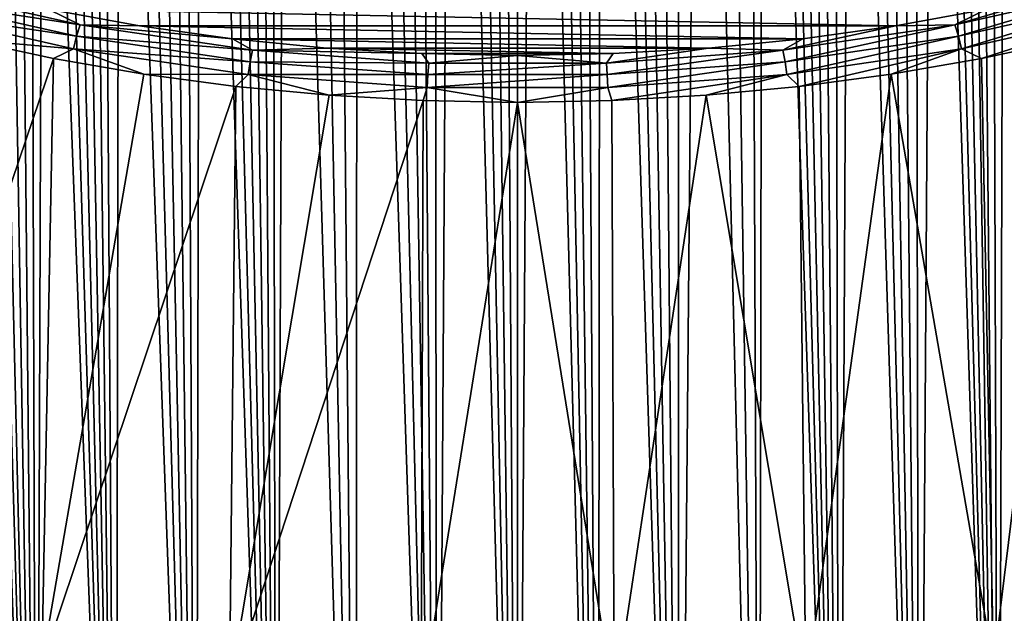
# Model space of a CAD drawing. Header units: metres. Extents: x -109 to 109, y -67 to 73.
# Tile 41 of 253: x -82 to -71, y -34 to -27. Entities that reach past the tile are written whole.
import ezdxf

# ---------------------------------------------------------------- set-up
doc = ezdxf.new("R2010")
doc.units = ezdxf.units.M
doc.layers.add('solid_508035_K244200000C76', color=7, linetype='CONTINUOUS')

msp = doc.modelspace()

# ---------------------------------------------------------------- linework, layer by layer
at = {"layer": 'solid_508035_K244200000C76'}
for points in [[(-76.499825, -42.402905, 54.391022), (-76.859543, -14.734276, 33.545712), (-77.042946, -14.762227, 33.572533)], [(-76.499825, -42.402905, 54.391022), (-76.679123, -14.717929, 33.530014), (-76.859543, -14.734276, 33.545712)], [(-76.499825, -42.402905, 54.391022), (-76.500084, -14.712574, 33.52486), (-76.679123, -14.717929, 33.530014)], [(-76.499825, -42.402905, 54.391022), (-76.321045, -14.717921, 33.530006), (-76.500084, -14.712574, 33.52486)], [(-76.499825, -42.402905, 54.391022), (-75.599403, -42.373039, 54.396744), (-76.321045, -14.717921, 33.530006)], [(-75.599403, -42.373039, 54.396744), (-76.140633, -14.734254, 33.545692), (-76.321045, -14.717921, 33.530006)], [(-75.599403, -42.373039, 54.396744), (-75.957237, -14.762192, 33.572498), (-76.140633, -14.734254, 33.545692)], [(-77.400269, -42.373062, 54.39674), (-77.230995, -14.802649, 33.611332), (-77.424965, -14.856872, 33.663376)], [(-77.400269, -42.373062, 54.39674), (-76.499825, -42.402905, 54.391022), (-77.230995, -14.802649, 33.611332)], [(-76.499825, -42.402905, 54.391022), (-77.042946, -14.762227, 33.572533), (-77.230995, -14.802649, 33.611332)], [(-75.599403, -42.373039, 54.396744), (-75.769188, -14.802604, 33.611286), (-75.957237, -14.762192, 33.572498)], [(-75.599403, -42.373039, 54.396744), (-75.575218, -14.856815, 33.663319), (-75.769188, -14.802604, 33.611286)], [(-77.400269, -42.373062, 54.39674), (-77.626511, -14.926869, 33.730526), (-77.837608, -15.015163, 33.815197)], [(-77.400269, -42.373062, 54.39674), (-77.424965, -14.856872, 33.663376), (-77.626511, -14.926869, 33.730526)], [(-75.599403, -42.373039, 54.396744), (-74.69976, -42.283287, 54.413887), (-75.575218, -14.856815, 33.663319)], [(-74.69976, -42.283287, 54.413887), (-75.37368, -14.926794, 33.730453), (-75.575218, -14.856815, 33.663319)], [(-74.69976, -42.283287, 54.413887), (-75.162598, -15.01507, 33.815105), (-75.37368, -14.926794, 33.730453)], [(-77.400269, -42.373062, 54.39674), (-77.837608, -15.015163, 33.815197), (-78.059692, -15.124635, 33.920143)], [(-74.69976, -42.283287, 54.413887), (-74.940521, -15.124525, 33.920036), (-75.162598, -15.01507, 33.815105)], [(-77.400269, -42.373062, 54.39674), (-78.059692, -15.124635, 33.920143), (-78.29467, -15.259263, 34.049126)], [(-74.69976, -42.283287, 54.413887), (-74.705551, -15.259127, 34.048996), (-74.940521, -15.124525, 33.920036)], [(-78.299957, -42.283325, 54.413883), (-78.29467, -15.259263, 34.049126), (-78.544411, -15.423848, 34.206692)], [(-78.299957, -42.283325, 54.413883), (-77.400269, -42.373062, 54.39674), (-78.29467, -15.259263, 34.049126)], [(-74.69976, -42.283287, 54.413887), (-74.455818, -15.423689, 34.206539), (-74.705551, -15.259127, 34.048996)], [(-78.299957, -42.283325, 54.413883), (-78.544411, -15.423848, 34.206692), (-78.810204, -15.623589, 34.397762)], [(-74.69976, -42.283287, 54.413887), (-73.801636, -42.133133, 54.442425), (-74.455818, -15.423689, 34.206539)], [(-73.801636, -42.133133, 54.442425), (-74.190025, -15.623408, 34.397591), (-74.455818, -15.423689, 34.206539)], [(-78.299957, -42.283325, 54.413883), (-78.810204, -15.623589, 34.397762), (-79.092903, -15.864576, 34.628025)], [(-73.801636, -42.133133, 54.442425), (-73.907326, -15.86437, 34.627827), (-74.190025, -15.623408, 34.397591)], [(-79.198128, -42.133183, 54.442413), (-79.092903, -15.864576, 34.628025), (-79.240715, -16.002695, 34.75983)], [(-79.198128, -42.133183, 54.442413), (-78.299957, -42.283325, 54.413883), (-79.092903, -15.864576, 34.628025)], [(-73.801636, -42.133133, 54.442425), (-73.759514, -16.002474, 34.759621), (-73.907326, -15.86437, 34.627827)], [(-79.198128, -42.133183, 54.442413), (-79.240715, -16.002695, 34.75983), (-79.392838, -16.153059, 34.90332)], [(-73.801636, -42.133133, 54.442425), (-72.905945, -41.921745, 54.482292), (-73.759514, -16.002474, 34.759621)], [(-72.905945, -41.921745, 54.482292), (-73.607391, -16.152824, 34.903095), (-73.759514, -16.002474, 34.759621)], [(-79.198128, -42.133183, 54.442413), (-79.392838, -16.153059, 34.90332), (-79.549164, -16.317415, 35.059929)], [(-72.905945, -41.921745, 54.482292), (-73.451065, -16.317165, 35.059689), (-73.607391, -16.152824, 34.903095)], [(-79.198128, -42.133183, 54.442413), (-79.549164, -16.317415, 35.059929), (-79.709656, -16.495743, 35.229786)], [(-72.905945, -41.921745, 54.482292), (-73.290573, -16.495481, 35.229538), (-73.451065, -16.317165, 35.059689)], [(-79.198128, -42.133183, 54.442413), (-79.709656, -16.495743, 35.229786), (-79.874283, -16.689911, 35.414448)], [(-72.905945, -41.921745, 54.482292), (-73.125946, -16.689636, 35.414188), (-73.290573, -16.495481, 35.229538)], [(-79.198128, -42.133183, 54.442413), (-79.874283, -16.689911, 35.414448), (-80.043007, -16.899889, 35.614044)], [(-72.905945, -41.921745, 54.482292), (-72.957214, -16.899603, 35.613773), (-73.125946, -16.689636, 35.414188)], [(-80.093864, -41.921799, 54.482285), (-80.043007, -16.899889, 35.614044), (-80.215744, -17.127897, 35.830387)], [(-80.093864, -41.921799, 54.482285), (-79.198128, -42.133183, 54.442413), (-80.043007, -16.899889, 35.614044)], [(-72.905945, -41.921745, 54.482292), (-72.784477, -17.1276, 35.830105), (-72.957214, -16.899603, 35.613773)], [(-80.093864, -41.921799, 54.482285), (-80.215744, -17.127897, 35.830387), (-80.392448, -17.37392, 36.063622)], [(-72.905945, -41.921745, 54.482292), (-72.013756, -41.647999, 54.533409), (-72.784477, -17.1276, 35.830105)], [(-72.013756, -41.647999, 54.533409), (-72.607765, -17.373615, 36.063332), (-72.784477, -17.1276, 35.830105)], [(-80.093864, -41.921799, 54.482285), (-80.392448, -17.37392, 36.063622), (-80.573051, -17.640396, 36.315731)], [(-72.013756, -41.647999, 54.533409), (-72.427155, -17.640079, 36.315434), (-72.607765, -17.373615, 36.063332)], [(-80.093864, -41.921799, 54.482285), (-80.573051, -17.640396, 36.315731), (-80.757492, -17.927338, 36.586891)], [(-72.013756, -41.647999, 54.533409), (-72.242706, -17.927011, 36.586586), (-72.427155, -17.640079, 36.315434)], [(-80.093864, -41.921799, 54.482285), (-80.757492, -17.927338, 36.586891), (-80.945625, -18.23749, 36.879299)], [(-72.013756, -41.647999, 54.533409), (-72.054573, -18.237156, 36.878983), (-72.242706, -17.927011, 36.586586)], [(-80.986092, -41.648052, 54.533401), (-80.945625, -18.23749, 36.879299), (-81.137375, -18.570923, 37.193161)], [(-80.986092, -41.648052, 54.533401), (-80.093864, -41.921799, 54.482285), (-80.945625, -18.23749, 36.879299)], [(-72.013756, -41.647999, 54.533409), (-71.862816, -18.570581, 37.192841), (-72.054573, -18.237156, 36.878983)], [(-80.986092, -41.648052, 54.533401), (-81.137375, -18.570923, 37.193161), (-81.26709, -18.808027, 37.415791)], [(-72.013756, -41.647999, 54.533409), (-71.12619, -41.310413, 54.595623), (-71.862816, -18.570581, 37.192841)], [(-71.12619, -41.310413, 54.595623), (-71.733093, -18.80768, 37.415466), (-71.862816, -18.570581, 37.192841)], [(-80.986092, -41.648052, 54.533401), (-81.26709, -18.808027, 37.415791), (-81.398331, -19.056396, 37.648754)], [(-71.12619, -41.310413, 54.595623), (-71.601845, -19.056047, 37.648426), (-71.733093, -18.80768, 37.415466)], [(-80.986092, -41.648052, 54.533401), (-81.398331, -19.056396, 37.648754), (-81.530998, -19.317177, 37.892933)], [(-71.12619, -41.310413, 54.595623), (-71.469177, -19.316824, 37.892601), (-71.601845, -19.056047, 37.648426)], [(-80.986092, -41.648052, 54.533401), (-81.530998, -19.317177, 37.892933), (-81.664986, -19.591694, 38.149342)], [(-71.12619, -41.310413, 54.595623), (-71.335182, -19.591339, 38.14901), (-71.469177, -19.316824, 37.892601)], [(-80.986092, -41.648052, 54.533401), (-81.664986, -19.591694, 38.149342), (-81.800346, -19.87903, 38.417362)], [(-71.12619, -41.310413, 54.595623), (-71.199814, -19.878675, 38.41703), (-71.335182, -19.591339, 38.14901)], [(-81.873703, -41.310459, 54.595615), (-81.800346, -19.87903, 38.417362), (-81.936928, -20.180637, 38.698078)], [(-81.873703, -41.310459, 54.595615), (-80.986092, -41.648052, 54.533401), (-81.800346, -19.87903, 38.417362)], [(-71.12619, -41.310413, 54.595623), (-71.063225, -20.180281, 38.697746), (-71.199814, -19.878675, 38.41703)], [(-81.873703, -41.310459, 54.595615), (-81.936928, -20.180637, 38.698078), (-82.074593, -20.497961, 38.992577)], [(-71.12619, -41.310413, 54.595623), (-70.244568, -40.907192, 54.66872), (-71.063225, -20.180281, 38.697746)], [(-70.244568, -40.907192, 54.66872), (-70.92556, -20.497606, 38.992249), (-71.063225, -20.180281, 38.697746)], [(-81.873703, -41.310459, 54.595615), (-82.074593, -20.497961, 38.992577), (-82.213417, -20.829947, 39.300144)], [(-81.873703, -41.310459, 54.595615), (-82.213417, -20.829947, 39.300144), (-82.353165, -21.178404, 39.622097)], [(-81.873703, -41.310459, 54.595615), (-82.353165, -21.178404, 39.622097), (-82.458435, -21.451729, 39.873844)], [(-81.873703, -41.310459, 54.595615), (-82.458435, -21.451729, 39.873844), (-82.564224, -21.734343, 40.133739)], [(-81.873703, -41.310459, 54.595615), (-82.564224, -21.734343, 40.133739), (-82.67041, -22.026926, 40.402267)], [(-82.755363, -40.907227, 54.668713), (-81.873703, -41.310459, 54.595615), (-82.67041, -22.026926, 40.402267)], [(-83.287971, -26.93914, 1.253095), (-83.231003, -26.817242, 1.31554), (-81.385147, -27.236427, 0.716882)], [(-81.385147, -27.236427, 0.716882), (-83.231003, -26.817242, 1.31554), (-81.741974, -27.060076, 0.930449)], [(-69.768997, -26.817242, 1.31554), (-71.614853, -27.236427, 0.716882), (-70.263519, -26.83527, 1.251504)], [(-71.573502, -27.361874, 0.64937), (-71.614853, -27.236427, 0.716882), (-69.768997, -26.817242, 1.31554)], [(-69.712029, -26.93914, 1.253095), (-71.573502, -27.361874, 0.64937), (-69.768997, -26.817242, 1.31554)], [(-83.334442, -27.078083, 1.229841), (-83.287971, -26.93914, 1.253095), (-81.426498, -27.361874, 0.64937)], [(-81.426498, -27.361874, 0.64937), (-83.287971, -26.93914, 1.253095), (-81.385147, -27.236427, 0.716882)], [(-71.614853, -27.236427, 0.716882), (-71.257973, -27.060064, 0.930464), (-70.263519, -26.83527, 1.251504)], [(-71.53978, -27.503708, 0.621983), (-71.573502, -27.361874, 0.64937), (-69.712029, -26.93914, 1.253095)], [(-69.665558, -27.078083, 1.229841), (-71.53978, -27.503708, 0.621983), (-69.712029, -26.93914, 1.253095)], [(-81.46022, -27.503708, 0.621983), (-82.671265, -27.39764, 0.99603), (-83.334442, -27.078083, 1.229841)], [(-81.46022, -27.503708, 0.621983), (-83.334442, -27.078083, 1.229841), (-81.426498, -27.361874, 0.64937)], [(-71.257973, -27.060064, 0.930464), (-72.276756, -27.245417, 0.665755), (-81.741974, -27.060076, 0.930449)], [(-72.276756, -27.245417, 0.665755), (-80.723198, -27.245424, 0.665743), (-81.741974, -27.060076, 0.930449)], [(-81.385147, -27.236427, 0.716882), (-81.741974, -27.060076, 0.930449), (-80.723198, -27.245424, 0.665743)], [(-71.614853, -27.236427, 0.716882), (-72.276756, -27.245417, 0.665755), (-71.257973, -27.060064, 0.930464)], [(-69.665558, -27.078083, 1.229841), (-71.316376, -27.610851, 0.691534), (-71.53978, -27.503708, 0.621983)], [(-69.665558, -27.078083, 1.229841), (-70.328735, -27.39764, 0.99603), (-71.316376, -27.610851, 0.691534)], [(-81.426498, -27.361874, 0.64937), (-81.385147, -27.236427, 0.716882), (-79.46225, -27.519611, 0.312453)], [(-81.385147, -27.236427, 0.716882), (-80.723198, -27.245424, 0.665743), (-79.684738, -27.39049, 0.45857)], [(-79.46225, -27.519611, 0.312453), (-81.385147, -27.236427, 0.716882), (-79.684738, -27.39049, 0.45857)], [(-72.276756, -27.245417, 0.665755), (-73.315208, -27.390482, 0.45858), (-80.723198, -27.245424, 0.665743)], [(-73.315208, -27.390482, 0.45858), (-79.684738, -27.39049, 0.45857), (-80.723198, -27.245424, 0.665743)], [(-71.614853, -27.236427, 0.716882), (-73.53775, -27.519611, 0.312453), (-72.276756, -27.245417, 0.665755)], [(-73.51268, -27.647455, 0.241518), (-73.53775, -27.519611, 0.312453), (-71.614853, -27.236427, 0.716882)], [(-73.53775, -27.519611, 0.312453), (-73.315208, -27.390482, 0.45858), (-72.276756, -27.245417, 0.665755)], [(-71.573502, -27.361874, 0.64937), (-73.51268, -27.647455, 0.241518), (-71.614853, -27.236427, 0.716882)], [(-81.46022, -27.503708, 0.621983), (-81.426498, -27.361874, 0.64937), (-79.48732, -27.647455, 0.241518)], [(-79.48732, -27.647455, 0.241518), (-81.426498, -27.361874, 0.64937), (-79.46225, -27.519611, 0.312453)], [(-73.492233, -27.791245, 0.21134), (-73.51268, -27.647455, 0.241518), (-71.573502, -27.361874, 0.64937)], [(-71.53978, -27.503708, 0.621983), (-73.492233, -27.791245, 0.21134), (-71.573502, -27.361874, 0.64937)], [(-83.840958, -33.966362, 3.008046), (-82.671265, -27.39764, 0.99603), (-81.683624, -27.610851, 0.691534)], [(-81.46022, -27.503708, 0.621983), (-81.683624, -27.610851, 0.691534), (-82.671265, -27.39764, 0.99603)], [(-73.315208, -27.390482, 0.45858), (-74.368553, -27.494593, 0.309894), (-79.684738, -27.39049, 0.45857)], [(-74.368553, -27.494593, 0.309894), (-78.631386, -27.494598, 0.309888), (-79.684738, -27.39049, 0.45857)], [(-79.46225, -27.519611, 0.312453), (-79.684738, -27.39049, 0.45857), (-78.631386, -27.494598, 0.309888)], [(-79.46225, -27.519611, 0.312453), (-78.631386, -27.494598, 0.309888), (-77.568214, -27.557251, 0.220409)], [(-74.368553, -27.494593, 0.309894), (-75.431732, -27.557249, 0.220412), (-78.631386, -27.494598, 0.309888)], [(-75.431732, -27.557249, 0.220412), (-77.568214, -27.557251, 0.220409), (-78.631386, -27.494598, 0.309888)], [(-75.507362, -27.662329, 0.108632), (-75.431732, -27.557249, 0.220412), (-74.368553, -27.494593, 0.309894)], [(-73.53775, -27.519611, 0.312453), (-75.507362, -27.662329, 0.108632), (-74.368553, -27.494593, 0.309894)], [(-73.53775, -27.519611, 0.312453), (-74.368553, -27.494593, 0.309894), (-73.315208, -27.390482, 0.45858)], [(-71.18438, -34.389179, 2.404198), (-71.316376, -27.610851, 0.691534), (-70.328735, -27.39764, 0.99603)], [(-69.159042, -33.966362, 3.008046), (-71.18438, -34.389179, 2.404198), (-70.328735, -27.39764, 0.99603)], [(-81.46022, -27.503708, 0.621983), (-80.67379, -27.786554, 0.440602), (-81.683624, -27.610851, 0.691534)], [(-79.507767, -27.791245, 0.21134), (-80.67379, -27.786554, 0.440602), (-81.46022, -27.503708, 0.621983)], [(-79.507767, -27.791245, 0.21134), (-81.46022, -27.503708, 0.621983), (-79.48732, -27.647455, 0.241518)], [(-79.48732, -27.647455, 0.241518), (-79.46225, -27.519611, 0.312453), (-77.492638, -27.662329, 0.108632)], [(-77.492638, -27.662329, 0.108632), (-79.46225, -27.519611, 0.312453), (-77.568214, -27.557251, 0.220409)], [(-75.431732, -27.557249, 0.220412), (-76.499969, -27.578169, 0.190535), (-77.568214, -27.557251, 0.220409)], [(-77.492638, -27.662329, 0.108632), (-77.568214, -27.557251, 0.220409), (-76.499969, -27.578169, 0.190535)], [(-75.507362, -27.662329, 0.108632), (-77.492638, -27.662329, 0.108632), (-76.499969, -27.578169, 0.190535)], [(-75.507362, -27.662329, 0.108632), (-76.499969, -27.578169, 0.190535), (-75.431732, -27.557249, 0.220412)], [(-75.498962, -27.79138, 0.035971), (-75.507362, -27.662329, 0.108632), (-73.53775, -27.519611, 0.312453)], [(-73.51268, -27.647455, 0.241518), (-75.498962, -27.79138, 0.035971), (-73.53775, -27.519611, 0.312453)], [(-71.53978, -27.503708, 0.621983), (-73.35392, -27.924, 0.24431), (-73.492233, -27.791245, 0.21134)], [(-71.53978, -27.503708, 0.621983), (-72.32621, -27.786554, 0.440602), (-73.35392, -27.924, 0.24431)], [(-71.53978, -27.503708, 0.621983), (-71.316376, -27.610851, 0.691534), (-72.32621, -27.786554, 0.440602)], [(-81.81562, -34.389179, 2.404198), (-83.840958, -33.966362, 3.008046), (-81.683624, -27.610851, 0.691534)], [(-81.81562, -34.389179, 2.404198), (-81.683624, -27.610851, 0.691534), (-80.67379, -27.786554, 0.440602)], [(-79.507767, -27.791245, 0.21134), (-79.48732, -27.647455, 0.241518), (-77.501038, -27.79138, 0.035971)], [(-77.501038, -27.79138, 0.035971), (-79.48732, -27.647455, 0.241518), (-77.492638, -27.662329, 0.108632)], [(-77.501038, -27.79138, 0.035971), (-77.492638, -27.662329, 0.108632), (-75.507362, -27.662329, 0.108632)], [(-75.498962, -27.79138, 0.035971), (-77.501038, -27.79138, 0.035971), (-75.507362, -27.662329, 0.108632)], [(-75.492111, -27.936155, 0.004386), (-75.498962, -27.79138, 0.035971), (-73.51268, -27.647455, 0.241518)], [(-73.492233, -27.791245, 0.21134), (-75.492111, -27.936155, 0.004386), (-73.51268, -27.647455, 0.241518)], [(-71.18438, -34.389179, 2.404198), (-72.32621, -27.786554, 0.440602), (-71.316376, -27.610851, 0.691534)], [(-81.81562, -34.389179, 2.404198), (-80.67379, -27.786554, 0.440602), (-79.64608, -27.924, 0.24431)], [(-79.507767, -27.791245, 0.21134), (-79.64608, -27.924, 0.24431), (-80.67379, -27.786554, 0.440602)], [(-79.507767, -27.791245, 0.21134), (-78.604897, -28.022598, 0.103499), (-79.64608, -27.924, 0.24431)], [(-77.507889, -27.936155, 0.004386), (-78.604897, -28.022598, 0.103499), (-79.507767, -27.791245, 0.21134)], [(-77.507889, -27.936155, 0.004386), (-79.507767, -27.791245, 0.21134), (-77.501038, -27.79138, 0.035971)], [(-77.507889, -27.936155, 0.004386), (-77.501038, -27.79138, 0.035971), (-75.498962, -27.79138, 0.035971)], [(-75.492111, -27.936155, 0.004386), (-77.507889, -27.936155, 0.004386), (-75.498962, -27.79138, 0.035971)], [(-73.492233, -27.791245, 0.21134), (-75.445297, -28.081924, 0.01877), (-75.492111, -27.936155, 0.004386)], [(-73.492233, -27.791245, 0.21134), (-74.395103, -28.022598, 0.103499), (-75.445297, -28.081924, 0.01877)], [(-73.492233, -27.791245, 0.21134), (-73.35392, -27.924, 0.24431), (-74.395103, -28.022598, 0.103499)], [(-73.281593, -34.674274, 1.997038), (-73.35392, -27.924, 0.24431), (-72.32621, -27.786554, 0.440602)], [(-71.18438, -34.389179, 2.404198), (-73.281593, -34.674274, 1.997038), (-72.32621, -27.786554, 0.440602)], [(-79.718407, -34.674274, 1.997038), (-81.81562, -34.389179, 2.404198), (-79.64608, -27.924, 0.24431)], [(-79.718407, -34.674274, 1.997038), (-79.64608, -27.924, 0.24431), (-78.604897, -28.022598, 0.103499)], [(-73.281593, -34.674274, 1.997038), (-74.395103, -28.022598, 0.103499), (-73.35392, -27.924, 0.24431)], [(-79.718407, -34.674274, 1.997038), (-78.604897, -28.022598, 0.103499), (-77.554703, -28.081924, 0.01877)], [(-77.507889, -27.936155, 0.004386), (-77.554703, -28.081924, 0.01877), (-78.604897, -28.022598, 0.103499)], [(-77.507889, -27.936155, 0.004386), (-76.5, -28.101728, -0.009513), (-77.554703, -28.081924, 0.01877)], [(-75.492111, -27.936155, 0.004386), (-76.5, -28.101728, -0.009513), (-77.507889, -27.936155, 0.004386)], [(-75.492111, -27.936155, 0.004386), (-75.445297, -28.081924, 0.01877), (-76.5, -28.101728, -0.009513)], [(-75.42234, -34.817795, 1.792072), (-75.445297, -28.081924, 0.01877), (-74.395103, -28.022598, 0.103499)], [(-73.281593, -34.674274, 1.997038), (-75.42234, -34.817795, 1.792072), (-74.395103, -28.022598, 0.103499)], [(-77.57766, -34.817795, 1.792072), (-79.718407, -34.674274, 1.997038), (-77.554703, -28.081924, 0.01877)], [(-77.57766, -34.817795, 1.792072), (-77.554703, -28.081924, 0.01877), (-76.5, -28.101728, -0.009513)], [(-75.42234, -34.817795, 1.792072), (-77.57766, -34.817795, 1.792072), (-76.5, -28.101728, -0.009513)], [(-75.42234, -34.817795, 1.792072), (-76.5, -28.101728, -0.009513), (-75.445297, -28.081924, 0.01877)]]:
    msp.add_3dface(points, dxfattribs=at)

doc.saveas('drawing.dxf')
